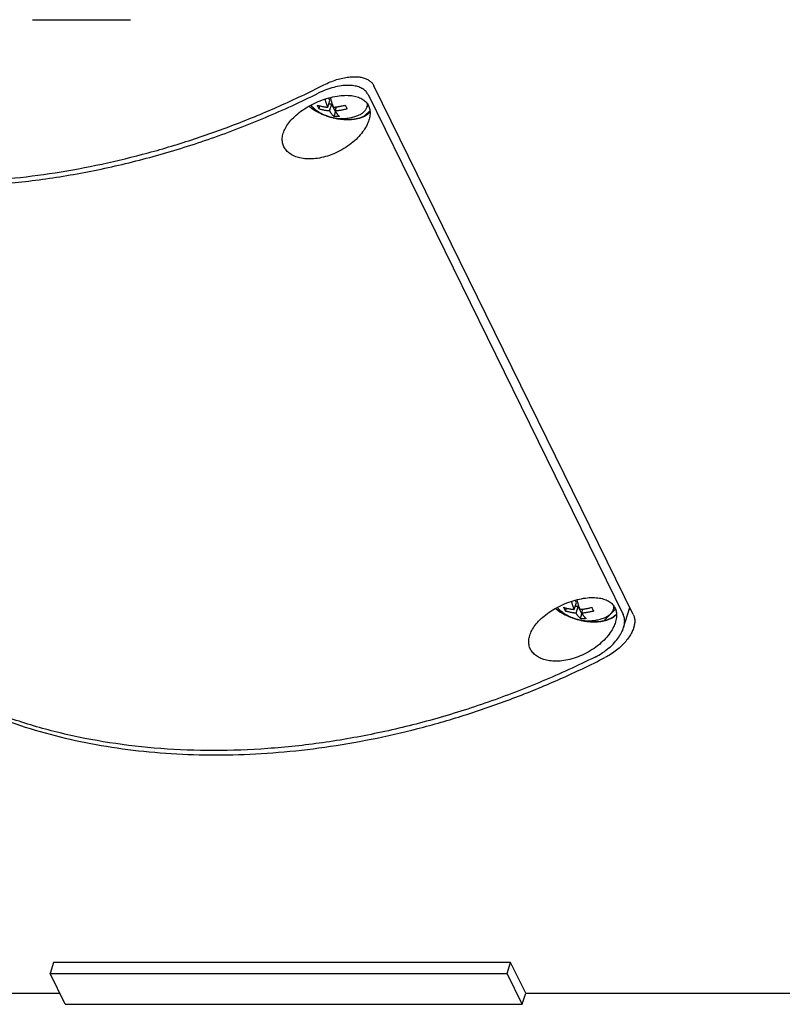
# Model space of a CAD drawing. Header units: millimetres. Extents: x 0 to 594, y 0 to 420.
# Tile 226 of 256: x 539 to 550, y 311 to 324. Entities that reach past the tile are written whole.
import ezdxf

# ---------------------------------------------------------------- set-up
doc = ezdxf.new("R2010")
doc.units = ezdxf.units.MM
doc.header["$LTSCALE"] = 32.67
doc.layers.get('0').update_dxf_attribs({"linetype": 'CONTINUOUS'})
doc.layers.add('CRV', color=7, linetype='CONTINUOUS')

msp = doc.modelspace()

# ---------------------------------------------------------------- linework, layer by layer
at = {"color": 7, "linetype": 'CONTINUOUS'}
for p, q in [((539.57076, 324.4127), (540.95235, 324.4127)), ((548.04844, 316.0209), (544.38794, 323.48022)), ((543.76757, 323.27383), (543.75101, 323.30759)), ((544.30689, 323.35513), (547.90638, 316.02013)), ((543.615, 323.15439), (543.62779, 323.1958)), ((543.73805, 323.17829), (543.76757, 323.27383)), ((543.79381, 323.22037), (543.75105, 323.22037)), ((543.76429, 323.12483), (543.79381, 323.22037)), ((543.84628, 323.11345), (543.79381, 323.22037)), ((543.8435, 323.12483), (543.86125, 323.1823)), ((544.2996, 323.20625), (544.29262, 323.18365)), ((543.82589, 323.04747), (543.84628, 323.11345)), ((543.85024, 323.11345), (543.84628, 323.11345)), ((547.24505, 316.18748), (547.22849, 316.22123)), ((547.09247, 316.06804), (547.10527, 316.10945)), ((547.21553, 316.09194), (547.24505, 316.18748)), ((547.27129, 316.13402), (547.22853, 316.13402)), ((547.24176, 316.03848), (547.27129, 316.13402)), ((547.32375, 316.0271), (547.27129, 316.13402)), ((547.32097, 316.03848), (547.33873, 316.09594)), ((547.77708, 316.1199), (547.7701, 316.0973)), ((547.91203, 315.8352), (547.99996, 316.11971)), ((547.30336, 315.96112), (547.32375, 316.0271)), ((547.32772, 316.0271), (547.32375, 316.0271)), ((539.86919, 311.11144), (539.82077, 310.95477)), ((546.31661, 311.11144), (539.86919, 311.11144)), ((546.2682, 310.95477), (546.31661, 311.11144)), ((546.53014, 310.67631), (546.31661, 311.11144)), ((539.82077, 310.95477), (546.2682, 310.95477)), ((540.0343, 310.51964), (539.82077, 310.95477)), ((546.48173, 310.51964), (546.2682, 310.95477)), ((534.55635, 310.67631), (539.95742, 310.67631)), ((546.48173, 310.51964), (546.53014, 310.67631)), ((546.53014, 310.67631), (552.05651, 310.67631)), ((540.0343, 310.51964), (546.48173, 310.51964))]:
    msp.add_line(p, q, dxfattribs=at)
for points, knots in [([(543.68278, 323.49297), (543.71201, 323.50784), (543.77116, 323.53492), (543.86095, 323.56735), (543.94854, 323.59068), (544.03146, 323.60477), (544.10801, 323.60983), (544.17698, 323.60628), (544.23754, 323.59472), (544.28941, 323.57574), (544.33234, 323.54982), (544.36568, 323.51786), (544.38169, 323.49296), (544.38794, 323.48022)], [0, 0, 0, 0, 0.12801494, 0.25361158, 0.37225276, 0.48141334, 0.58143602, 0.67111643, 0.75029498, 0.8212288, 0.88563535, 0.94463001, 1, 1, 1, 1]), ([(533.55111, 323.49297), (533.69302, 323.38761), (533.98987, 323.18761), (534.46474, 322.92449), (534.9713, 322.69646), (535.50682, 322.50473), (536.06847, 322.35025), (536.65331, 322.2338), (537.25826, 322.15598), (537.88013, 322.11716), (538.51568, 322.11754), (539.16156, 322.15709), (539.81441, 322.2356), (540.47079, 322.35266), (541.12725, 322.50763), (541.78035, 322.69972), (542.42667, 322.92789), (543.06278, 323.19095), (543.47784, 323.38867), (543.68278, 323.49297)], [0, 0, 0, 0, 0.04987009, 0.10084107, 0.15300949, 0.20644308, 0.26117916, 0.31722593, 0.37456434, 0.43315021, 0.49291705, 0.5537785, 0.61562997, 0.67835099, 0.7418081, 0.80585717, 0.87034568, 0.93511505, 1, 1, 1, 1]), ([(544.30689, 323.35513), (544.29916, 323.37088), (544.27819, 323.40165), (544.23287, 323.43886), (544.17403, 323.4662), (544.1026, 323.48284), (544.01886, 323.48797), (543.92336, 323.48039), (543.81911, 323.45917), (543.71077, 323.42454), (543.63942, 323.39344), (543.60422, 323.37594)], [0, 0, 0, 0, 0.0688002, 0.14372931, 0.2271733, 0.32093239, 0.42969178, 0.5548224, 0.69549352, 0.84587396, 1, 1, 1, 1]), ([(533.65677, 323.37594), (533.82845, 323.25268), (534.19023, 323.02153), (534.77303, 322.72779), (535.39848, 322.48467), (536.06179, 322.29396), (536.75808, 322.15697), (537.48216, 322.07465), (538.22868, 322.04759), (538.99212, 322.07592), (539.76683, 322.15943), (540.54707, 322.29746), (541.32707, 322.48899), (542.10106, 322.73259), (542.8632, 323.02641), (543.35954, 323.25426), (543.60422, 323.37594)], [0, 0, 0, 0, 0.06087, 0.12338194, 0.18768084, 0.25384905, 0.3219088, 0.39182652, 0.46351804, 0.53685432, 0.61166742, 0.68775636, 0.764893, 0.84282776, 0.92129519, 1, 1, 1, 1]), ([(543.10992, 322.81117), (543.11745, 322.83555), (543.13925, 322.88608), (543.18759, 322.95972), (543.2536, 323.03373), (543.33642, 323.10572), (543.43422, 323.17306), (543.5439, 323.23289), (543.66076, 323.28223), (543.77912, 323.3186), (543.8931, 323.34054), (543.99775, 323.3478), (544.08989, 323.34121), (544.16791, 323.32214), (544.23171, 323.29173), (544.28083, 323.25106), (544.30378, 323.21738), (544.31232, 323.19998)], [0, 0, 0, 0, 0.05253106, 0.11281258, 0.18090193, 0.25643262, 0.33859617, 0.42530555, 0.51365934, 0.59976446, 0.68019653, 0.75253401, 0.81549218, 0.86996163, 0.91724443, 0.96002491, 1, 1, 1, 1]), ([(543.73805, 323.17829), (543.73627, 323.18249), (543.73277, 323.19099), (543.72768, 323.2041), (543.7226, 323.21799), (543.71741, 323.23316), (543.71202, 323.25005), (543.70637, 323.26915), (543.7025, 323.28343), (543.70045, 323.29138), (543.70026, 323.2921)], [0, 0, 0, 0, 0.11403256, 0.22963196, 0.35147576, 0.48378573, 0.63019388, 0.79464231, 0.98153002, 1, 1, 1, 1]), ([(543.77393, 323.31476), (543.77589, 323.30636), (543.77977, 323.29056), (543.78581, 323.26832), (543.79163, 323.24872), (543.7972, 323.23143), (543.80247, 323.21615), (543.80749, 323.20252), (543.81235, 323.19008), (543.81562, 323.18215), (543.81726, 323.17829)], [0, 0, 0, 0, 0.18054948, 0.34043341, 0.48230082, 0.60837417, 0.72049214, 0.82055057, 0.91223941, 1, 1, 1, 1]), ([(543.47349, 323.19131), (543.4893, 323.17852), (543.53328, 323.14618), (543.61125, 323.10083), (543.68181, 323.07022), (543.72195, 323.05591), (543.72865, 323.0536)], [0, 0, 0, 0, 0.20934761, 0.56128075, 0.9269625, 1, 1, 1, 1]), ([(543.49744, 323.20479), (543.50513, 323.19677), (543.52991, 323.1723), (543.57387, 323.13577), (543.63007, 323.09892), (543.68701, 323.06973), (543.74458, 323.04733), (543.80276, 323.03112), (543.86169, 323.02079), (543.92168, 323.01622), (543.98242, 323.01763), (544.04349, 323.0252), (544.10445, 323.03912), (544.14435, 323.05268), (544.16419, 323.06062)], [0, 0, 0, 0, 0.04604832, 0.14425393, 0.23642861, 0.32414105, 0.40905384, 0.49210905, 0.57417335, 0.65668308, 0.74117426, 0.82566606, 0.91138518, 1, 1, 1, 1]), ([(543.58876, 323.20785), (543.5958, 323.20534), (543.60948, 323.20082), (543.62955, 323.19516), (543.64836, 323.19064), (543.66597, 323.18705), (543.68242, 323.18423), (543.69777, 323.18205), (543.71208, 323.18039), (543.72538, 323.17916), (543.73394, 323.17855), (543.73805, 323.17829)], [0, 0, 0, 0, 0.14676894, 0.28302485, 0.40951671, 0.52694963, 0.63604751, 0.73741755, 0.83157191, 0.91896463, 1, 1, 1, 1]), ([(543.60149, 323.17985), (543.59924, 323.18443), (543.59487, 323.19371), (543.59076, 323.2031), (543.58876, 323.20785)], [0, 0, 0, 0, 0.49787652, 1, 1, 1, 1]), ([(543.615, 323.15439), (543.61267, 323.15844), (543.60803, 323.16685), (543.60366, 323.17541), (543.60149, 323.17985)], [0, 0, 0, 0, 0.48589328, 1, 1, 1, 1]), ([(543.76429, 323.12483), (543.76017, 323.12509), (543.75162, 323.1257), (543.73831, 323.12693), (543.72401, 323.12859), (543.70866, 323.13077), (543.6922, 323.13359), (543.6746, 323.13718), (543.65578, 323.1417), (543.63572, 323.14736), (543.62203, 323.15188), (543.615, 323.15439)], [0, 0, 0, 0, 0.08103537, 0.16842809, 0.26258245, 0.36395249, 0.47305037, 0.59048329, 0.71697515, 0.85323106, 1, 1, 1, 1]), ([(543.81726, 323.17829), (543.82156, 323.17855), (543.83055, 323.17916), (543.84463, 323.1804), (543.85998, 323.18206), (543.8767, 323.18425), (543.89491, 323.18707), (543.91476, 323.19067), (543.9364, 323.19521), (543.96, 323.20088), (543.97632, 323.20536), (543.98482, 323.20785)], [0, 0, 0, 0, 0.07575689, 0.15846473, 0.24875859, 0.34736755, 0.45513129, 0.57304708, 0.70230503, 0.84416054, 1, 1, 1, 1]), ([(544.01105, 323.15439), (544.00255, 323.1519), (543.98623, 323.14742), (543.96264, 323.14175), (543.941, 323.13721), (543.92114, 323.13362), (543.90293, 323.13079), (543.88621, 323.1286), (543.87086, 323.12694), (543.85678, 323.1257), (543.84779, 323.12509), (543.8435, 323.12483)], [0, 0, 0, 0, 0.15583946, 0.29769497, 0.42695292, 0.54486871, 0.65263245, 0.75124141, 0.84153527, 0.92424311, 1, 1, 1, 1]), ([(543.98482, 323.20785), (543.98682, 323.2031), (543.99092, 323.19371), (543.99529, 323.18443), (543.99754, 323.17985)], [0, 0, 0, 0, 0.50212348, 1, 1, 1, 1]), ([(543.99754, 323.17985), (543.99972, 323.17541), (544.00408, 323.16685), (544.00873, 323.15844), (544.01105, 323.15439)], [0, 0, 0, 0, 0.51410672, 1, 1, 1, 1]), ([(544.16419, 323.06062), (544.17584, 323.06528), (544.20081, 323.07691), (544.23545, 323.0998), (544.26536, 323.12953), (544.28343, 323.15842), (544.29059, 323.17711), (544.29262, 323.18366)], [0, 0, 0, 0, 0.20475718, 0.4486966, 0.67466106, 0.88831601, 1, 1, 1, 1]), ([(544.29262, 323.18366), (544.29438, 323.18937), (544.29624, 323.19691), (544.29753, 323.20455), (544.29779, 323.20631)], [0, 0, 0, 0, 0.77090051, 1, 1, 1, 1]), ([(544.31232, 323.19998), (544.32099, 323.18232), (544.33381, 323.14262), (544.33684, 323.07705), (544.3279, 323.02825), (544.32007, 323.00151), (544.31891, 322.99776)], [0, 0, 0, 0, 0.28542915, 0.59641703, 0.9431492, 1, 1, 1, 1]), ([(543.82589, 323.04747), (543.82211, 323.05057), (543.81499, 323.05695), (543.80525, 323.06699), (543.79655, 323.07707), (543.78878, 323.08701), (543.78182, 323.0967), (543.77554, 323.10613), (543.76974, 323.11544), (543.76608, 323.12168), (543.76429, 323.12483)], [0, 0, 0, 0, 0.14735578, 0.28805091, 0.4219686, 0.54894688, 0.66879585, 0.78174906, 0.89062065, 1, 1, 1, 1]), ([(543.79341, 323.03384), (543.79949, 323.03222), (543.83995, 323.02185), (543.91465, 323.00783), (544.01617, 323.00097), (544.11154, 323.007), (544.19732, 323.02576), (544.27045, 323.05677), (544.31328, 323.08834), (544.33153, 323.10753), (544.33354, 323.10972)], [0, 0, 0, 0, 0.03317232, 0.22018128, 0.39996707, 0.56844296, 0.72257146, 0.86092603, 0.98439942, 1, 1, 1, 1]), ([(543.9051, 323.04747), (543.89619, 323.04691), (543.87847, 323.04616), (543.85205, 323.04615), (543.83456, 323.0469), (543.82589, 323.04747)], [0, 0, 0, 0, 0.33798305, 0.67081785, 1, 1, 1, 1]), ([(543.84918, 323.11516), (543.84928, 323.11499), (543.85134, 323.11159), (543.85548, 323.105), (543.86188, 323.09548), (543.86878, 323.08596), (543.87637, 323.07634), (543.88484, 323.06658), (543.89438, 323.05678), (543.90137, 323.05053), (543.9051, 323.04747)], [0, 0, 0, 0, 0.00664496, 0.13548128, 0.2643625, 0.39688896, 0.53525424, 0.68120873, 0.83612873, 1, 1, 1, 1]), ([(544.31891, 322.99776), (544.31197, 322.97523), (544.29128, 322.92397), (544.24471, 322.84558), (544.17741, 322.76235), (544.09226, 322.68151), (543.9921, 322.60761), (543.88149, 322.54494), (543.76587, 322.49661), (543.65072, 322.46421), (543.54052, 322.44783), (543.43887, 322.44659), (543.34796, 322.45905), (543.2695, 322.48363), (543.2042, 322.51901), (543.15313, 322.56382), (543.12869, 322.6), (543.11952, 322.61868)], [0, 0, 0, 0, 0.04776283, 0.11164113, 0.18423785, 0.26418249, 0.3491543, 0.43607038, 0.52142384, 0.60272404, 0.6780794, 0.74675956, 0.80824216, 0.86343583, 0.91264295, 0.95779348, 1, 1, 1, 1]), ([(543.11952, 322.61868), (543.11048, 322.63711), (543.09708, 322.67754), (543.09392, 322.7433), (543.10281, 322.78796), (543.10976, 322.81066), (543.10992, 322.81117)], [0, 0, 0, 0, 0.31257738, 0.63917867, 0.99185538, 1, 1, 1, 1]), ([(546.5874, 315.72482), (546.59493, 315.7492), (546.61673, 315.79972), (546.66506, 315.87337), (546.73108, 315.94738), (546.8139, 316.01937), (546.9117, 316.08671), (547.02138, 316.14654), (547.13824, 316.19587), (547.2566, 316.23224), (547.37058, 316.25418), (547.47523, 316.26144), (547.56736, 316.25486), (547.64539, 316.23578), (547.70919, 316.20538), (547.75831, 316.16471), (547.78126, 316.13103), (547.7898, 316.11363)], [0, 0, 0, 0, 0.05253106, 0.11281258, 0.18090193, 0.25643262, 0.33859617, 0.42530555, 0.51365934, 0.59976446, 0.68019653, 0.75253401, 0.81549218, 0.86996163, 0.91724443, 0.96002491, 1, 1, 1, 1]), ([(547.25141, 316.22841), (547.25336, 316.22001), (547.25724, 316.20421), (547.26329, 316.18196), (547.26911, 316.16237), (547.27467, 316.14507), (547.27995, 316.12979), (547.28497, 316.11617), (547.28982, 316.10373), (547.2931, 316.0958), (547.29474, 316.09194)], [0, 0, 0, 0, 0.18054948, 0.34043341, 0.48230082, 0.60837417, 0.72049214, 0.82055057, 0.91223941, 1, 1, 1, 1]), ([(546.95096, 316.10495), (546.96677, 316.09216), (547.01076, 316.05983), (547.08873, 316.01448), (547.15929, 315.98387), (547.19942, 315.96955), (547.20613, 315.96725)], [0, 0, 0, 0, 0.20934761, 0.56128075, 0.9269625, 1, 1, 1, 1]), ([(546.97492, 316.11844), (546.98261, 316.11042), (547.00739, 316.08595), (547.05135, 316.04942), (547.10755, 316.01257), (547.16449, 315.98338), (547.22205, 315.96097), (547.28024, 315.94477), (547.33916, 315.93444), (547.39916, 315.92987), (547.4599, 315.93128), (547.52097, 315.93885), (547.58193, 315.95276), (547.62182, 315.96633), (547.64167, 315.97427)], [0, 0, 0, 0, 0.04604832, 0.14425393, 0.23642861, 0.32414105, 0.40905384, 0.49210905, 0.57417335, 0.65668308, 0.74117426, 0.82566606, 0.91138518, 1, 1, 1, 1]), ([(547.06624, 316.12149), (547.07328, 316.11898), (547.08696, 316.11447), (547.10702, 316.10881), (547.12584, 316.10428), (547.14345, 316.1007), (547.1599, 316.09788), (547.17525, 316.0957), (547.18955, 316.09404), (547.20286, 316.0928), (547.21141, 316.09219), (547.21553, 316.09194)], [0, 0, 0, 0, 0.14676894, 0.28302485, 0.40951671, 0.52694963, 0.63604751, 0.73741755, 0.83157191, 0.91896463, 1, 1, 1, 1]), ([(547.07896, 316.09349), (547.07672, 316.09808), (547.07234, 316.10735), (547.06824, 316.11675), (547.06624, 316.12149)], [0, 0, 0, 0, 0.49787652, 1, 1, 1, 1]), ([(547.09247, 316.06804), (547.09015, 316.07208), (547.0855, 316.0805), (547.08114, 316.08906), (547.07896, 316.09349)], [0, 0, 0, 0, 0.48589328, 1, 1, 1, 1]), ([(547.24176, 316.03848), (547.23765, 316.03873), (547.2291, 316.03934), (547.21579, 316.04058), (547.20148, 316.04224), (547.18613, 316.04442), (547.16968, 316.04724), (547.15207, 316.05082), (547.13326, 316.05535), (547.11319, 316.06101), (547.09951, 316.06553), (547.09247, 316.06804)], [0, 0, 0, 0, 0.08103537, 0.16842809, 0.26258245, 0.36395249, 0.47305037, 0.59048329, 0.71697515, 0.85323106, 1, 1, 1, 1]), ([(547.21553, 316.09194), (547.21374, 316.09614), (547.21024, 316.10463), (547.20516, 316.11774), (547.20008, 316.13164), (547.19489, 316.1468), (547.1895, 316.1637), (547.18385, 316.18279), (547.17997, 316.19707), (547.17792, 316.20503), (547.17774, 316.20575)], [0, 0, 0, 0, 0.11403256, 0.22963196, 0.35147576, 0.48378573, 0.63019388, 0.79464231, 0.98153002, 1, 1, 1, 1]), ([(547.29474, 316.09194), (547.29904, 316.09219), (547.30802, 316.09281), (547.32211, 316.09404), (547.33746, 316.09571), (547.35417, 316.0979), (547.37239, 316.10072), (547.39224, 316.10432), (547.41388, 316.10885), (547.43748, 316.11453), (547.45379, 316.11901), (547.4623, 316.12149)], [0, 0, 0, 0, 0.07575689, 0.15846473, 0.24875859, 0.34736755, 0.45513129, 0.57304708, 0.70230503, 0.84416054, 1, 1, 1, 1]), ([(547.48853, 316.06804), (547.48003, 316.06555), (547.46371, 316.06107), (547.44012, 316.0554), (547.41847, 316.05086), (547.39862, 316.04726), (547.38041, 316.04444), (547.36369, 316.04225), (547.34834, 316.04059), (547.33426, 316.03935), (547.32527, 316.03874), (547.32097, 316.03848)], [0, 0, 0, 0, 0.15583946, 0.29769497, 0.42695292, 0.54486871, 0.65263245, 0.75124141, 0.84153527, 0.92424311, 1, 1, 1, 1]), ([(547.4623, 316.12149), (547.46429, 316.11675), (547.4684, 316.10735), (547.47277, 316.09808), (547.47502, 316.09349)], [0, 0, 0, 0, 0.50212348, 1, 1, 1, 1]), ([(547.47502, 316.09349), (547.4772, 316.08906), (547.48156, 316.0805), (547.4862, 316.07208), (547.48853, 316.06804)], [0, 0, 0, 0, 0.51410672, 1, 1, 1, 1]), ([(547.64167, 315.97427), (547.65332, 315.97892), (547.67828, 315.99056), (547.71293, 316.01345), (547.74284, 316.04317), (547.76091, 316.07206), (547.76807, 316.09075), (547.77009, 316.0973)], [0, 0, 0, 0, 0.20475718, 0.4486966, 0.67466106, 0.88831601, 1, 1, 1, 1]), ([(547.77009, 316.0973), (547.77186, 316.10301), (547.77372, 316.11055), (547.77501, 316.1182), (547.77527, 316.11995)], [0, 0, 0, 0, 0.77090051, 1, 1, 1, 1]), ([(547.7898, 316.11363), (547.79846, 316.09597), (547.81129, 316.05626), (547.81432, 315.99069), (547.80537, 315.9419), (547.79754, 315.91516), (547.79639, 315.91141)], [0, 0, 0, 0, 0.28542915, 0.59641703, 0.9431492, 1, 1, 1, 1]), ([(547.30336, 315.96112), (547.29959, 315.96422), (547.29247, 315.97059), (547.28273, 315.98064), (547.27403, 315.99072), (547.26625, 316.00066), (547.2593, 316.01035), (547.25302, 316.01977), (547.24721, 316.02909), (547.24356, 316.03533), (547.24176, 316.03848)], [0, 0, 0, 0, 0.14735578, 0.28805091, 0.4219686, 0.54894688, 0.66879585, 0.78174906, 0.89062065, 1, 1, 1, 1]), ([(547.27089, 315.94749), (547.27697, 315.94587), (547.31743, 315.93549), (547.39213, 315.92148), (547.49364, 315.91462), (547.58902, 315.92065), (547.6748, 315.93941), (547.74792, 315.97041), (547.79075, 316.00199), (547.80901, 316.02118), (547.81102, 316.02337)], [0, 0, 0, 0, 0.03317232, 0.22018128, 0.39996707, 0.56844296, 0.72257146, 0.86092603, 0.98439942, 1, 1, 1, 1]), ([(547.38257, 315.96112), (547.37366, 315.96056), (547.35595, 315.9598), (547.32952, 315.9598), (547.31204, 315.96055), (547.30336, 315.96112)], [0, 0, 0, 0, 0.33798305, 0.67081785, 1, 1, 1, 1]), ([(547.32665, 316.02881), (547.32676, 316.02864), (547.32882, 316.02523), (547.33296, 316.01865), (547.33936, 316.00913), (547.34626, 315.99961), (547.35385, 315.98998), (547.36232, 315.98023), (547.37186, 315.97043), (547.37885, 315.96418), (547.38257, 315.96112)], [0, 0, 0, 0, 0.00664496, 0.13548128, 0.2643625, 0.39688896, 0.53525424, 0.68120873, 0.83612873, 1, 1, 1, 1]), ([(547.91218, 315.83566), (547.91305, 315.83847), (547.92022, 315.86271), (547.92863, 315.90732), (547.92597, 315.9678), (547.91423, 316.00414), (547.90638, 316.02013)], [0, 0, 0, 0, 0.04680528, 0.40137162, 0.7167875, 1, 1, 1, 1]), ([(548.04844, 316.0209), (548.05478, 316.00798), (548.0649, 315.97933), (548.07051, 315.93183), (548.06646, 315.88283), (548.05858, 315.85049), (548.05391, 315.83539)], [0, 0, 0, 0, 0.22742262, 0.47560055, 0.75046033, 1, 1, 1, 1]), ([(547.79639, 315.91141), (547.78944, 315.88888), (547.76876, 315.83762), (547.72219, 315.75922), (547.65489, 315.676), (547.56973, 315.59516), (547.46958, 315.52126), (547.35897, 315.45859), (547.24335, 315.41026), (547.1282, 315.37785), (547.018, 315.36147), (546.91634, 315.36023), (546.82544, 315.3727), (546.74698, 315.39728), (546.68168, 315.43265), (546.6306, 315.47747), (546.60616, 315.51365), (546.597, 315.53233)], [0, 0, 0, 0, 0.04776283, 0.11164113, 0.18423785, 0.26418249, 0.3491543, 0.43607038, 0.52142384, 0.60272404, 0.6780794, 0.74675956, 0.80824216, 0.86343583, 0.91264295, 0.95779348, 1, 1, 1, 1]), ([(547.50876, 315.41933), (547.54401, 315.43686), (547.61181, 315.47577), (547.70377, 315.54419), (547.78191, 315.61877), (547.84357, 315.6952), (547.88648, 315.76725), (547.90567, 315.81455), (547.91218, 315.83566)], [0, 0, 0, 0, 0.1988867, 0.39388466, 0.57782813, 0.74320477, 0.88853024, 1, 1, 1, 1]), ([(548.05391, 315.83539), (548.0529, 315.8321), (548.04525, 315.80845), (548.02602, 315.76338), (547.98939, 315.70127), (547.94143, 315.63808), (547.88237, 315.57538), (547.81286, 315.51507), (547.73435, 315.45941), (547.67761, 315.42694), (547.64833, 315.41204)], [0, 0, 0, 0, 0.01719514, 0.12408108, 0.24413251, 0.3766387, 0.5197532, 0.67387131, 0.83579753, 1, 1, 1, 1]), ([(546.597, 315.53233), (546.58795, 315.55076), (546.57456, 315.59119), (546.5714, 315.65695), (546.58029, 315.70161), (546.58724, 315.72431), (546.5874, 315.72482)], [0, 0, 0, 0, 0.31257738, 0.63917867, 0.99185538, 1, 1, 1, 1]), ([(537.51665, 315.41204), (537.65856, 315.30668), (537.95542, 315.10668), (538.43028, 314.84356), (538.93684, 314.61553), (539.47236, 314.4238), (540.03402, 314.26932), (540.61886, 314.15287), (541.2238, 314.07505), (541.84568, 314.03623), (542.48122, 314.03661), (543.12711, 314.07616), (543.77995, 314.15467), (544.43633, 314.27173), (545.0928, 314.4267), (545.7459, 314.61879), (546.39222, 314.84696), (547.02832, 315.11002), (547.44338, 315.30774), (547.64833, 315.41204)], [0, 0, 0, 0, 0.04987009, 0.10084107, 0.15300949, 0.20644308, 0.26117916, 0.31722593, 0.37456434, 0.43315021, 0.49291705, 0.5537785, 0.61562997, 0.67835099, 0.7418081, 0.80585717, 0.87034568, 0.93511505, 1, 1, 1, 1]), ([(547.50876, 315.41933), (547.26407, 315.29765), (546.76774, 315.06981), (546.00559, 314.77599), (545.2316, 314.53238), (544.4516, 314.34085), (543.67136, 314.20282), (542.89666, 314.11931), (542.13322, 314.09098), (541.3867, 314.11805), (540.66262, 314.20036), (539.96633, 314.33735), (539.30301, 314.52806), (538.67757, 314.77118), (538.09476, 315.06493), (537.73298, 315.29607), (537.5613, 315.41933)], [0, 0, 0, 0, 0.07870481, 0.15717224, 0.235107, 0.31224364, 0.38833258, 0.46314568, 0.53648196, 0.60817348, 0.6780912, 0.74615095, 0.81231916, 0.87661806, 0.93913, 1, 1, 1, 1])]:
    msp.add_open_spline(points, degree=3, knots=knots, dxfattribs=at)
for points in [[(544.29779, 323.20631), (544.29852, 323.21112), (544.29902, 323.21596), (544.29931, 323.22081)], [(544.2996, 323.20625), (544.30057, 323.20938), (544.30144, 323.21254), (544.3022, 323.21573)], [(543.72865, 323.0536), (543.75, 323.04625), (543.7716, 323.03966), (543.79341, 323.03384)], [(543.8435, 323.12483), (543.84535, 323.12158), (543.84724, 323.11836), (543.84918, 323.11516)], [(547.77527, 316.11995), (547.776, 316.12476), (547.7765, 316.1296), (547.77678, 316.13446)], [(547.77708, 316.11989), (547.77805, 316.12302), (547.77891, 316.12619), (547.77968, 316.12937)], [(547.99112, 316.09071), (547.99787, 316.09242), (548.00458, 316.09428), (548.01124, 316.09632)], [(547.20613, 315.96725), (547.22747, 315.9599), (547.24908, 315.95331), (547.27089, 315.94749)], [(547.32097, 316.03848), (547.32282, 316.03523), (547.32472, 316.032), (547.32665, 316.02881)]]:
    msp.add_open_spline(points, degree=3, dxfattribs=at)
at = {"layer": 'CRV', "color": 2, "linetype": 'CONTINUOUS'}
for p, q in [((544.25764, 323.05467), (544.33163, 323.12867)), ((547.63729, 315.93379), (547.79656, 316.09306))]:
    msp.add_line(p, q, dxfattribs=at)
at = {"layer": 'CRV', "color": 4, "linetype": 'CONTINUOUS'}
for points in [[(543.47298, 323.19172, -4.12926), (543.47704, 323.1889, -4.1314), (543.48516, 323.18326, -4.13568), (543.49735, 323.17479, -4.14211), (543.5075, 323.16774, -4.14747), (543.51563, 323.1621, -4.15175), (543.52172, 323.15787, -4.15497), (543.52781, 323.15363, -4.15818), (543.5339, 323.1494, -4.16139), (543.53898, 323.14588, -4.16407), (543.54304, 323.14305, -4.16621), (543.54609, 323.14094, -4.16782), (543.54914, 323.13882, -4.16943), (543.55168, 323.13706, -4.17077), (543.55371, 323.13565, -4.17184), (543.55523, 323.13459, -4.17264), (543.5565, 323.13371, -4.17331), (543.55752, 323.133, -4.17385), (543.55828, 323.13248, -4.17425), (543.55891, 323.13203, -4.17458), (543.55932, 323.13175, -4.1748), (543.55951, 323.13162, -4.1749), (543.55964, 323.13153, -4.17497), (543.55983, 323.13144, -4.17501), (543.56005, 323.13132, -4.17508), (543.56035, 323.13117, -4.17516), (543.56072, 323.13098, -4.17526), (543.56116, 323.13075, -4.17538), (543.56175, 323.13045, -4.17555), (543.56249, 323.13007, -4.17575), (543.56368, 323.12947, -4.17608), (543.56575, 323.12841, -4.17665), (543.56871, 323.1269, -4.17747), (543.57227, 323.12508, -4.17845), (543.57582, 323.12327, -4.17942), (543.58056, 323.12085, -4.18073), (543.58649, 323.11783, -4.18236), (543.5936, 323.1142, -4.18432), (543.60071, 323.11057, -4.18628), (543.60782, 323.10694, -4.18824), (543.61493, 323.10331, -4.1902), (543.62203, 323.09968, -4.19216), (543.62914, 323.09605, -4.19412), (543.63507, 323.09303, -4.19575), (543.63981, 323.09061, -4.19706), (543.64336, 323.08879, -4.19804), (543.64692, 323.08698, -4.19902), (543.65047, 323.08517, -4.2), (543.65343, 323.08365, -4.20081), (543.6558, 323.08244, -4.20147), (543.65728, 323.08169, -4.20187), (543.65847, 323.08108, -4.2022), (543.65921, 323.0807, -4.2024), (543.6598, 323.0804, -4.20257), (543.66017, 323.08021, -4.20267), (543.66043, 323.08008, -4.20274), (543.66058, 323.08001, -4.20278), (543.66073, 323.07993, -4.20283), (543.66093, 323.07986, -4.20284), (543.66125, 323.07974, -4.20286), (543.66165, 323.07959, -4.20289), (543.66229, 323.07936, -4.20294), (543.6631, 323.07907, -4.20299), (543.66406, 323.07872, -4.20306), (543.66535, 323.07826, -4.20316), (543.66695, 323.07768, -4.20327), (543.66888, 323.07698, -4.20341), (543.67081, 323.07628, -4.20355), (543.67338, 323.07536, -4.20373), (543.67659, 323.07419, -4.20396), (543.68045, 323.0728, -4.20424), (543.68431, 323.07141, -4.20451), (543.69202, 323.06862, -4.20507), (543.70359, 323.06444, -4.2059), (543.71644, 323.05979, -4.20682), (543.72672, 323.05608, -4.20755), (543.73443, 323.05329, -4.20811), (543.74215, 323.0505, -4.20866), (543.74857, 323.04818, -4.20912), (543.75371, 323.04632, -4.20949), (543.75757, 323.04493, -4.20976), (543.76078, 323.04377, -4.20999), (543.76335, 323.04284, -4.21018), (543.76528, 323.04214, -4.21032), (543.76689, 323.04156, -4.21043), (543.76817, 323.0411, -4.21052), (543.76898, 323.04081, -4.21058), (543.76962, 323.04058, -4.21063), (543.77002, 323.04043, -4.21065), (543.7703, 323.04033, -4.21068), (543.77047, 323.04027, -4.21068), (543.77063, 323.04024, -4.21066), (543.77084, 323.04019, -4.21064), (543.77117, 323.04012, -4.2106), (543.77159, 323.04002, -4.21056), (543.77225, 323.03987, -4.21048), (543.77308, 323.03968, -4.21039), (543.77408, 323.03945, -4.21028), (543.7754, 323.03915, -4.21013), (543.77773, 323.03862, -4.20988), (543.78105, 323.03786, -4.20951), (543.78503, 323.03695, -4.20907), (543.78901, 323.03604, -4.20863), (543.793, 323.03513, -4.20819), (543.79831, 323.03392, -4.20761), (543.80495, 323.0324, -4.20687), (543.81557, 323.02998, -4.2057), (543.82619, 323.02755, -4.20453), (543.83681, 323.02513, -4.20336), (543.84478, 323.02331, -4.20248), (543.85275, 323.02149, -4.2016), (543.85938, 323.01997, -4.20087), (543.8647, 323.01876, -4.20028), (543.86868, 323.01785, -4.19984), (543.87266, 323.01694, -4.1994), (543.87598, 323.01618, -4.19903), (543.87864, 323.01557, -4.19874), (543.8803, 323.0152, -4.19856), (543.88146, 323.01493, -4.19843), (543.88212, 323.01478, -4.19836), (543.88262, 323.01466, -4.1983), (543.88304, 323.01457, -4.19825), (543.88337, 323.01449, -4.19822), (543.88358, 323.01445, -4.19819), (543.88374, 323.01441, -4.19818), (543.8839, 323.0144, -4.19812), (543.88419, 323.01437, -4.19805), (543.88476, 323.01431, -4.19788), (543.88558, 323.01423, -4.19764), (543.88657, 323.01413, -4.19736), (543.88755, 323.01404, -4.19707), (543.88886, 323.01391, -4.1967), (543.8905, 323.01375, -4.19622), (543.89246, 323.01356, -4.19566), (543.89443, 323.01337, -4.19509), (543.89705, 323.01311, -4.19433), (543.90032, 323.01279, -4.19338), (543.90425, 323.0124, -4.19225), (543.90949, 323.01189, -4.19073), (543.91605, 323.01125, -4.18884), (543.92391, 323.01048, -4.18657), (543.93177, 323.00971, -4.1843), (543.93963, 323.00894, -4.18203), (543.94749, 323.00817, -4.17976), (543.95535, 323.0074, -4.17749), (543.96321, 323.00663, -4.17521), (543.96976, 323.00599, -4.17332), (543.97501, 323.00548, -4.17181), (543.97894, 323.0051, -4.17067), (543.98221, 323.00477, -4.16973), (543.98483, 323.00452, -4.16897), (543.9868, 323.00433, -4.1684), (543.98876, 323.00413, -4.16783), (543.9904, 323.00397, -4.16736), (543.99171, 323.00385, -4.16698), (543.99269, 323.00375, -4.1667), (543.99368, 323.00365, -4.16641), (543.99449, 323.00357, -4.16618), (543.99507, 323.00352, -4.16601), (543.99535, 323.00349, -4.16593), (543.99552, 323.00347, -4.16589), (543.99567, 323.00348, -4.16581), (543.99587, 323.00349, -4.16572), (543.99617, 323.0035, -4.16557), (543.99656, 323.00352, -4.16538), (543.99702, 323.00353, -4.16516), (543.99764, 323.00356, -4.16486), (543.99872, 323.00361, -4.16434), (544.00026, 323.00367, -4.1636), (544.00273, 323.00378, -4.16242), (544.00581, 323.00391, -4.16093), (544.00951, 323.00407, -4.15915), (544.01321, 323.00422, -4.15737), (544.01815, 323.00444, -4.155), (544.02431, 323.0047, -4.15203), (544.03171, 323.00501, -4.14847), (544.03911, 323.00533, -4.14491), (544.04898, 323.00575, -4.14016), (544.05885, 323.00617, -4.13541), (544.06872, 323.00659, -4.13067), (544.07489, 323.00685, -4.1277), (544.07982, 323.00706, -4.12533), (544.08352, 323.00722, -4.12355), (544.08722, 323.00738, -4.12177), (544.09092, 323.00754, -4.11999), (544.094, 323.00767, -4.1185), (544.09616, 323.00776, -4.11746), (544.0974, 323.00781, -4.11687), (544.09832, 323.00785, -4.11642), (544.09909, 323.00789, -4.11605), (544.09971, 323.00791, -4.11576), (544.10009, 323.00793, -4.11557), (544.1004, 323.00794, -4.11542), (544.10059, 323.00795, -4.11533), (544.10075, 323.00795, -4.11526), (544.10089, 323.00798, -4.11517), (544.10113, 323.00803, -4.11499), (544.10148, 323.0081, -4.11475), (544.10203, 323.00822, -4.11436), (544.10272, 323.00836, -4.11387), (544.10382, 323.00859, -4.11309), (544.10519, 323.00888, -4.11211), (544.10684, 323.00923, -4.11094), (544.10905, 323.00969, -4.10938), (544.1118, 323.01027, -4.10742), (544.1151, 323.01096, -4.10508), (544.11951, 323.01188, -4.10195), (544.12501, 323.01304, -4.09804), (544.13162, 323.01442, -4.09336), (544.13822, 323.01581, -4.08867), (544.14703, 323.01766, -4.08241), (544.15804, 323.01997, -4.0746), (544.16795, 323.02205, -4.06757), (544.17456, 323.02343, -4.06288), (544.17786, 323.02413, -4.06053), (544.18116, 323.02482, -4.05819), (544.18392, 323.0254, -4.05623), (544.18612, 323.02586, -4.05467), (544.18777, 323.02621, -4.0535), (544.18942, 323.02655, -4.05233), (544.1908, 323.02684, -4.05135), (544.1919, 323.02707, -4.05057), (544.19272, 323.02724, -4.04998), (544.19341, 323.02739, -4.04949), (544.19396, 323.0275, -4.0491), (544.19431, 323.02758, -4.04886), (544.19458, 323.02763, -4.04866), (544.19476, 323.02767, -4.04854), (544.19487, 323.02772, -4.04842), (544.19498, 323.02777, -4.0483), (544.19518, 323.02786, -4.0481), (544.19547, 323.02798, -4.04781), (544.19593, 323.02818, -4.04734), (544.1965, 323.02843, -4.04676), (544.19742, 323.02883, -4.04582), (544.19857, 323.02933, -4.04465), (544.20041, 323.03013, -4.04279), (544.20271, 323.03113, -4.04045), (544.20546, 323.03232, -4.03765), (544.20822, 323.03352, -4.03484), (544.21098, 323.03472, -4.03204), (544.21465, 323.03631, -4.0283), (544.21924, 323.03831, -4.02363), (544.22476, 323.0407, -4.01803), (544.23027, 323.04309, -4.01242), (544.23578, 323.04549, -4.00682), (544.2413, 323.04788, -4.00121), (544.24681, 323.05028, -3.9956), (544.25232, 323.05267, -3.99), (544.25692, 323.05466, -3.98533), (544.26059, 323.05626, -3.98159), (544.26335, 323.05746, -3.97879), (544.26611, 323.05865, -3.97598), (544.2684, 323.05965, -3.97365), (544.27001, 323.06035, -3.97201), (544.27093, 323.06075, -3.97108), (544.2715, 323.061, -3.97049), (544.27196, 323.0612, -3.97003), (544.27231, 323.06135, -3.96968), (544.27259, 323.06147, -3.96938), (544.27282, 323.06157, -3.96915), (544.27299, 323.06165, -3.96897), (544.27315, 323.0617, -3.96883), (544.27323, 323.06178, -3.9687), (544.27336, 323.06188, -3.9685), (544.27364, 323.0621, -3.96807), (544.27408, 323.06245, -3.96742), (544.27461, 323.06287, -3.96663), (544.27531, 323.06342, -3.96557), (544.27618, 323.06411, -3.96426), (544.27723, 323.06494, -3.96268), (544.27863, 323.06605, -3.96057), (544.28038, 323.06743, -3.95794), (544.28247, 323.06909, -3.95478), (544.28457, 323.07075, -3.95163), (544.28737, 323.07296, -3.94742), (544.29086, 323.07573, -3.94215), (544.29506, 323.07905, -3.93584), (544.29925, 323.08237, -3.92952), (544.30345, 323.08569, -3.92321), (544.30904, 323.09012, -3.91478), (544.31604, 323.09565, -3.90426), (544.32443, 323.10229, -3.89163), (544.33002, 323.10671, -3.8832), (544.33282, 323.10893, -3.87899)], [(546.95045, 316.10537, -12.35426), (546.95451, 316.10255, -12.3564), (546.96264, 316.0969, -12.36069), (546.97482, 316.08844, -12.36712), (546.98498, 316.08139, -12.37247), (546.9931, 316.07574, -12.37676), (546.9992, 316.07151, -12.37997), (547.00529, 316.06728, -12.38319), (547.01138, 316.06305, -12.3864), (547.01646, 316.05952, -12.38908), (547.02052, 316.0567, -12.39122), (547.02357, 316.05459, -12.39283), (547.02661, 316.05247, -12.39443), (547.02915, 316.05071, -12.39577), (547.03118, 316.0493, -12.39684), (547.03271, 316.04824, -12.39765), (547.03398, 316.04736, -12.39832), (547.03499, 316.04665, -12.39885), (547.03575, 316.04612, -12.39926), (547.03639, 316.04568, -12.39959), (547.0368, 316.04539, -12.39981), (547.03699, 316.04526, -12.39991), (547.03711, 316.04517, -12.39998), (547.03731, 316.04508, -12.40002), (547.03753, 316.04497, -12.40009), (547.03782, 316.04482, -12.40017), (547.03819, 316.04463, -12.40027), (547.03864, 316.0444, -12.40039), (547.03923, 316.0441, -12.40055), (547.03997, 316.04372, -12.40076), (547.04116, 316.04311, -12.40109), (547.04323, 316.04206, -12.40166), (547.04619, 316.04054, -12.40247), (547.04975, 316.03873, -12.40345), (547.0533, 316.03692, -12.40443), (547.05804, 316.0345, -12.40574), (547.06397, 316.03147, -12.40737), (547.07107, 316.02784, -12.40933), (547.07818, 316.02421, -12.41129), (547.08529, 316.02059, -12.41325), (547.0924, 316.01696, -12.41521), (547.09951, 316.01333, -12.41717), (547.10662, 316.0097, -12.41913), (547.11255, 316.00667, -12.42076), (547.11728, 316.00426, -12.42206), (547.12084, 316.00244, -12.42304), (547.12439, 316.00063, -12.42402), (547.12795, 315.99881, -12.425), (547.13091, 315.9973, -12.42582), (547.13328, 315.99609, -12.42647), (547.13476, 315.99533, -12.42688), (547.13595, 315.99473, -12.42721), (547.13669, 315.99435, -12.42741), (547.13728, 315.99405, -12.42758), (547.13765, 315.99386, -12.42768), (547.13791, 315.99373, -12.42775), (547.13806, 315.99365, -12.42779), (547.1382, 315.99357, -12.42783), (547.13841, 315.9935, -12.42785), (547.13873, 315.99339, -12.42787), (547.13913, 315.99324, -12.4279), (547.13977, 315.99301, -12.42794), (547.14057, 315.99272, -12.428), (547.14154, 315.99237, -12.42807), (547.14282, 315.99191, -12.42816), (547.14443, 315.99132, -12.42828), (547.14636, 315.99063, -12.42842), (547.14829, 315.98993, -12.42855), (547.15086, 315.989, -12.42874), (547.15407, 315.98784, -12.42897), (547.15793, 315.98645, -12.42925), (547.16178, 315.98505, -12.42952), (547.16949, 315.98227, -12.43007), (547.18106, 315.97809, -12.4309), (547.19392, 315.97344, -12.43182), (547.2042, 315.96973, -12.43256), (547.21191, 315.96694, -12.43311), (547.21962, 315.96415, -12.43366), (547.22605, 315.96183, -12.43413), (547.23119, 315.95997, -12.43449), (547.23505, 315.95858, -12.43477), (547.23826, 315.95742, -12.435), (547.24083, 315.95649, -12.43518), (547.24276, 315.95579, -12.43532), (547.24437, 315.95521, -12.43544), (547.24565, 315.95474, -12.43553), (547.24646, 315.95445, -12.43559), (547.2471, 315.95422, -12.43563), (547.2475, 315.95408, -12.43566), (547.24778, 315.95397, -12.43568), (547.24794, 315.95392, -12.43569), (547.24811, 315.95389, -12.43567), (547.24832, 315.95384, -12.43565), (547.24865, 315.95376, -12.43561), (547.24906, 315.95367, -12.43556), (547.24973, 315.95352, -12.43549), (547.25056, 315.95333, -12.4354), (547.25155, 315.9531, -12.43529), (547.25288, 315.9528, -12.43514), (547.2552, 315.95226, -12.43488), (547.25852, 315.95151, -12.43452), (547.26251, 315.9506, -12.43408), (547.26649, 315.94969, -12.43364), (547.27047, 315.94878, -12.4332), (547.27578, 315.94756, -12.43261), (547.28242, 315.94605, -12.43188), (547.29305, 315.94362, -12.43071), (547.30367, 315.9412, -12.42954), (547.31429, 315.93877, -12.42836), (547.32226, 315.93695, -12.42748), (547.33022, 315.93513, -12.42661), (547.33686, 315.93362, -12.42587), (547.34217, 315.9324, -12.42529), (547.34616, 315.93149, -12.42485), (547.35014, 315.93059, -12.42441), (547.35346, 315.92983, -12.42404), (547.35611, 315.92922, -12.42375), (547.35777, 315.92884, -12.42356), (547.35894, 315.92858, -12.42344), (547.3596, 315.92842, -12.42336), (547.3601, 315.92831, -12.42331), (547.36051, 315.92822, -12.42326), (547.36084, 315.92814, -12.42323), (547.36105, 315.92809, -12.4232), (547.36122, 315.92805, -12.42319), (547.36138, 315.92804, -12.42313), (547.36167, 315.92801, -12.42305), (547.36224, 315.92796, -12.42288), (547.36306, 315.92788, -12.42265), (547.36404, 315.92778, -12.42237), (547.36503, 315.92768, -12.42208), (547.36634, 315.92756, -12.4217), (547.36797, 315.9274, -12.42123), (547.36994, 315.9272, -12.42066), (547.3719, 315.92701, -12.42009), (547.37453, 315.92676, -12.41934), (547.3778, 315.92643, -12.41839), (547.38173, 315.92605, -12.41726), (547.38697, 315.92554, -12.41574), (547.39352, 315.9249, -12.41385), (547.40138, 315.92413, -12.41158), (547.40925, 315.92336, -12.40931), (547.41711, 315.92259, -12.40704), (547.42497, 315.92182, -12.40476), (547.43283, 315.92105, -12.40249), (547.44069, 315.92028, -12.40022), (547.44724, 315.91964, -12.39833), (547.45248, 315.91913, -12.39681), (547.45641, 315.91874, -12.39568), (547.45969, 315.91842, -12.39473), (547.46231, 315.91816, -12.39398), (547.46427, 315.91797, -12.39341), (547.46624, 315.91778, -12.39284), (547.46788, 315.91762, -12.39237), (547.46919, 315.91749, -12.39199), (547.47017, 315.9174, -12.3917), (547.47115, 315.9173, -12.39142), (547.47197, 315.91722, -12.39118), (547.47255, 315.91716, -12.39102), (547.47283, 315.91714, -12.39093), (547.473, 315.91712, -12.39089), (547.47315, 315.91713, -12.39082), (547.47334, 315.91713, -12.39072), (547.47365, 315.91715, -12.39058), (547.47404, 315.91716, -12.39039), (547.4745, 315.91718, -12.39017), (547.47512, 315.91721, -12.38987), (547.4762, 315.91725, -12.38935), (547.47774, 315.91732, -12.38861), (547.4802, 315.91742, -12.38742), (547.48329, 315.91756, -12.38594), (547.48699, 315.91771, -12.38416), (547.49069, 315.91787, -12.38238), (547.49562, 315.91808, -12.38001), (547.50179, 315.91834, -12.37704), (547.50919, 315.91866, -12.37348), (547.51659, 315.91898, -12.36992), (547.52646, 315.9194, -12.36517), (547.53633, 315.91982, -12.36042), (547.5462, 315.92024, -12.35567), (547.55236, 315.9205, -12.35271), (547.5573, 315.92071, -12.35033), (547.561, 315.92087, -12.34855), (547.5647, 315.92103, -12.34677), (547.5684, 315.92118, -12.34499), (547.57148, 315.92131, -12.34351), (547.57364, 315.92141, -12.34247), (547.57487, 315.92146, -12.34188), (547.5758, 315.9215, -12.34143), (547.57657, 315.92153, -12.34106), (547.57719, 315.92156, -12.34076), (547.57757, 315.92157, -12.34058), (547.57788, 315.92159, -12.34043), (547.57807, 315.9216, -12.34034), (547.57823, 315.9216, -12.34027), (547.57837, 315.92162, -12.34017), (547.57861, 315.92168, -12.34), (547.57895, 315.92175, -12.33976), (547.5795, 315.92186, -12.33937), (547.58019, 315.92201, -12.33888), (547.58129, 315.92224, -12.3381), (547.58267, 315.92253, -12.33712), (547.58432, 315.92287, -12.33595), (547.58652, 315.92334, -12.33438), (547.58928, 315.92391, -12.33243), (547.59258, 315.92461, -12.33009), (547.59698, 315.92553, -12.32696), (547.60249, 315.92669, -12.32305), (547.60909, 315.92807, -12.31836), (547.6157, 315.92946, -12.31367), (547.62451, 315.93131, -12.30742), (547.63552, 315.93361, -12.29961), (547.64543, 315.93569, -12.29257), (547.65203, 315.93708, -12.28788), (547.65534, 315.93777, -12.28554), (547.65864, 315.93847, -12.28319), (547.66139, 315.93904, -12.28124), (547.66359, 315.9395, -12.27968), (547.66525, 315.93985, -12.2785), (547.6669, 315.9402, -12.27733), (547.66827, 315.94049, -12.27636), (547.66938, 315.94072, -12.27557), (547.6702, 315.94089, -12.27499), (547.67089, 315.94104, -12.2745), (547.67144, 315.94115, -12.27411), (547.67178, 315.94122, -12.27386), (547.67206, 315.94128, -12.27367), (547.67223, 315.94132, -12.27355), (547.67234, 315.94137, -12.27343), (547.67246, 315.94142, -12.27331), (547.67266, 315.94151, -12.27311), (547.67295, 315.94163, -12.27282), (547.67341, 315.94183, -12.27235), (547.67398, 315.94208, -12.27176), (547.6749, 315.94248, -12.27083), (547.67605, 315.94298, -12.26966), (547.67789, 315.94377, -12.26779), (547.68018, 315.94477, -12.26546), (547.68294, 315.94597, -12.26265), (547.6857, 315.94717, -12.25985), (547.68845, 315.94836, -12.25705), (547.69213, 315.94996, -12.25331), (547.69672, 315.95195, -12.24864), (547.70223, 315.95435, -12.24303), (547.70775, 315.95674, -12.23743), (547.71326, 315.95913, -12.23182), (547.71877, 315.96153, -12.22622), (547.72429, 315.96392, -12.22061), (547.7298, 315.96632, -12.215), (547.73439, 315.96831, -12.21033), (547.73807, 315.96991, -12.2066), (547.74083, 315.9711, -12.20379), (547.74358, 315.9723, -12.20099), (547.74588, 315.9733, -12.19865), (547.74749, 315.974, -12.19702), (547.74841, 315.97439, -12.19608), (547.74898, 315.97464, -12.1955), (547.74944, 315.97484, -12.19503), (547.74978, 315.97499, -12.19468), (547.75007, 315.97512, -12.19439), (547.7503, 315.97522, -12.19416), (547.75047, 315.97529, -12.19398), (547.75062, 315.97535, -12.19384), (547.75071, 315.97542, -12.19371), (547.75084, 315.97553, -12.19351), (547.75112, 315.97575, -12.19308), (547.75156, 315.9761, -12.19242), (547.75208, 315.97651, -12.19163), (547.75278, 315.97706, -12.19058), (547.75366, 315.97776, -12.18927), (547.75471, 315.97859, -12.18769), (547.7561, 315.97969, -12.18558), (547.75785, 315.98108, -12.18295), (547.75995, 315.98274, -12.17979), (547.76205, 315.9844, -12.17663), (547.76484, 315.98661, -12.17242), (547.76834, 315.98938, -12.16716), (547.77254, 315.9927, -12.16084), (547.77673, 315.99602, -12.15453), (547.78093, 315.99934, -12.14821), (547.78652, 316.00376, -12.13979), (547.79351, 316.0093, -12.12926), (547.8019, 316.01593, -12.11663), (547.8075, 316.02036, -12.10821), (547.81029, 316.02257, -12.104)]]:
    msp.add_open_spline(points, degree=3, knots=[0, 0, 0, 0, 0.015625, 0.03125, 0.046875, 0.0546875, 0.0625, 0.0703125, 0.078125, 0.0859375, 0.08984375, 0.09375, 0.09765625, 0.1015625, 0.10351562, 0.10546875, 0.10742188, 0.10839844, 0.109375, 0.11035156, 0.11083984, 0.11096191, 0.11108398, 0.11132812, 0.11157227, 0.11181641, 0.11230469, 0.11279297, 0.11328125, 0.11425781, 0.11523438, 0.1171875, 0.12109375, 0.125, 0.12890625, 0.1328125, 0.140625, 0.1484375, 0.15625, 0.1640625, 0.171875, 0.1796875, 0.1875, 0.1953125, 0.19921875, 0.203125, 0.20703125, 0.2109375, 0.21484375, 0.21679688, 0.21875, 0.21972656, 0.22070312, 0.22119141, 0.22167969, 0.22192383, 0.2220459, 0.22216797, 0.22241211, 0.22265625, 0.22314453, 0.22363281, 0.22460938, 0.22558594, 0.2265625, 0.22851562, 0.23046875, 0.23242188, 0.234375, 0.23828125, 0.2421875, 0.24609375, 0.25, 0.265625, 0.28125, 0.2890625, 0.296875, 0.3046875, 0.3125, 0.31640625, 0.3203125, 0.32421875, 0.32617188, 0.328125, 0.33007812, 0.33105469, 0.33203125, 0.33251953, 0.33300781, 0.33325195, 0.33337402, 0.33349609, 0.33374023, 0.33398438, 0.33447266, 0.33496094, 0.3359375, 0.33691406, 0.33789062, 0.33984375, 0.34375, 0.34765625, 0.3515625, 0.35546875, 0.359375, 0.3671875, 0.375, 0.390625, 0.3984375, 0.40625, 0.4140625, 0.421875, 0.42578125, 0.4296875, 0.43359375, 0.4375, 0.43945312, 0.44140625, 0.44238281, 0.44287109, 0.44335938, 0.44384766, 0.4440918, 0.44433594, 0.44445801, 0.44458008, 0.44482422, 0.4453125, 0.44628906, 0.44726562, 0.44824219, 0.44921875, 0.45117188, 0.453125, 0.45507812, 0.45703125, 0.4609375, 0.46484375, 0.46875, 0.4765625, 0.484375, 0.4921875, 0.5, 0.5078125, 0.515625, 0.5234375, 0.53125, 0.53515625, 0.5390625, 0.54296875, 0.54492188, 0.546875, 0.54882812, 0.55078125, 0.55175781, 0.55273438, 0.55371094, 0.5546875, 0.55517578, 0.55541992, 0.55554199, 0.55566406, 0.5559082, 0.55615234, 0.55664062, 0.55712891, 0.55761719, 0.55859375, 0.56054688, 0.5625, 0.56640625, 0.5703125, 0.57421875, 0.578125, 0.5859375, 0.59375, 0.6015625, 0.609375, 0.625, 0.6328125, 0.640625, 0.64453125, 0.6484375, 0.65234375, 0.65625, 0.66015625, 0.66210938, 0.66308594, 0.6640625, 0.66503906, 0.66552734, 0.66601562, 0.66625977, 0.66650391, 0.66662598, 0.66674805, 0.66699219, 0.66748047, 0.66796875, 0.66894531, 0.66992188, 0.671875, 0.67382812, 0.67578125, 0.6796875, 0.68359375, 0.6875, 0.6953125, 0.703125, 0.7109375, 0.71875, 0.734375, 0.75, 0.75390625, 0.7578125, 0.76171875, 0.765625, 0.76757812, 0.76953125, 0.77148438, 0.7734375, 0.77441406, 0.77539062, 0.77636719, 0.77685547, 0.77734375, 0.77758789, 0.77783203, 0.7779541, 0.77807617, 0.77832031, 0.77880859, 0.77929688, 0.78027344, 0.78125, 0.78320312, 0.78515625, 0.7890625, 0.79296875, 0.796875, 0.80078125, 0.8046875, 0.8125, 0.8203125, 0.828125, 0.8359375, 0.84375, 0.8515625, 0.859375, 0.8671875, 0.87109375, 0.875, 0.87890625, 0.8828125, 0.88476562, 0.88574219, 0.88671875, 0.88720703, 0.88769531, 0.88818359, 0.88842773, 0.88867188, 0.88891602, 0.88903809, 0.88916016, 0.88964844, 0.890625, 0.89160156, 0.89257812, 0.89453125, 0.89648438, 0.8984375, 0.90234375, 0.90625, 0.91015625, 0.9140625, 0.921875, 0.9296875, 0.9375, 0.9453125, 0.953125, 0.96875, 0.984375, 1, 1, 1, 1], dxfattribs=at)

doc.saveas('drawing.dxf')
